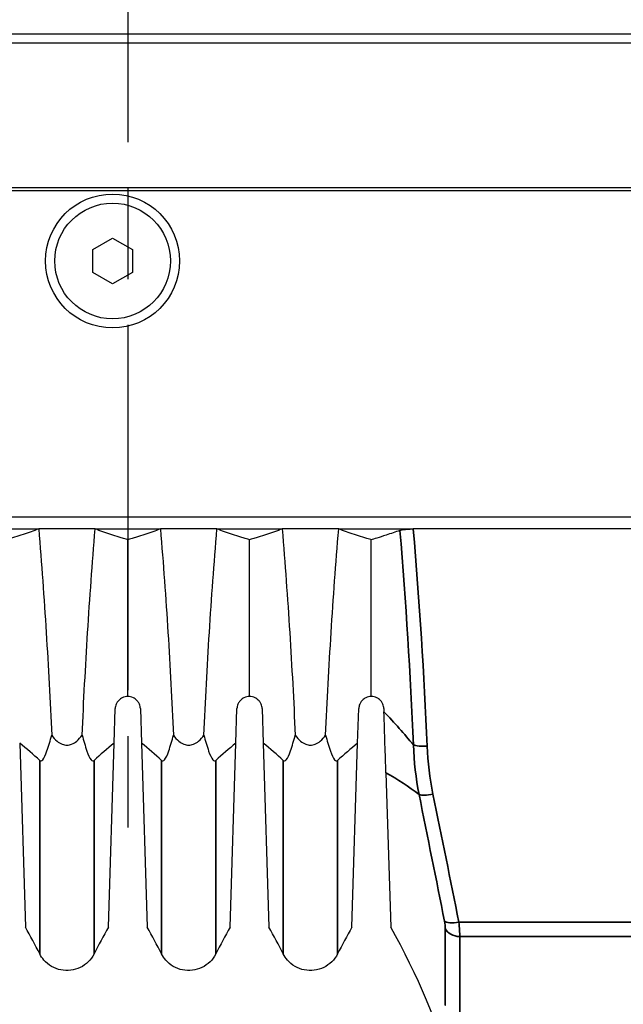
# Model space of a CAD drawing. Header units: millimetres. Extents: x 399 to 6076, y -1991 to 1602.
# Tile 144 of 256: x 4641 to 4660, y -438 to -406. Entities that reach past the tile are written whole.
import ezdxf

# ---------------------------------------------------------------- set-up
doc = ezdxf.new("R2010")
doc.units = ezdxf.units.MM
doc.linetypes.add('AM_ISO08W050', pattern=[18, 12, -1.5, 3, -1.5])
for name, color, linetype, lineweight in [('AM_7', 4, 'AM_ISO08W050', 25), ('可見 (ISO)', 7, 'Continuous', 25), ('窄部可見 (ISO)', 7, 'Continuous', 35)]:
    doc.layers.add(name, color=color, linetype=linetype, lineweight=lineweight)

msp = doc.modelspace()

# ---------------------------------------------------------------- linework, layer by layer
at = {"layer": 'AM_7'}
msp.add_line((4644.155, -343.644), (4644.155, -433.254), dxfattribs=at)
at = {"layer": '可見 (ISO)'}
for p, q in [((4679.655, -406.094), (4607.655, -406.094)), ((4679.655, -406.394), (4607.655, -406.394)), ((4679.655, -411.144), (4607.655, -411.144)), ((4678.655, -411.244), (4608.655, -411.244)), ((4643.005, -413.169), (4643.655, -412.794)), ((4643.655, -412.794), (4644.305, -413.169)), ((4643.005, -413.92), (4643.005, -413.169)), ((4644.305, -413.169), (4644.305, -413.92)), ((4643.655, -414.295), (4643.005, -413.92)), ((4644.305, -413.92), (4643.655, -414.295)), ((4611.655, -421.944), (4675.655, -421.944)), ((4639.083, -422.344), (4641.227, -422.344)), ((4643.083, -422.344), (4641.227, -422.344)), ((4643.083, -422.344), (4645.227, -422.344)), ((4647.083, -422.344), (4645.227, -422.344)), ((4647.083, -422.344), (4649.227, -422.344)), ((4651.083, -422.344), (4649.227, -422.344)), ((4651.083, -422.344), (4653.534, -422.344)), ((4665.776, -422.344), (4653.534, -422.344)), ((4644.155, -427.844), (4644.155, -422.7)), ((4648.155, -427.844), (4648.155, -422.7)), ((4652.155, -427.844), (4652.155, -422.7)), ((4653.301, -425.144), (4653.302, -425.144)), ((4653.334, -425.644), (4653.334, -425.644)), ((4653.462, -427.844), (4653.462, -427.844)), ((4643.707, -429.378), (4643.742, -428.244)), ((4644.568, -428.244), (4644.603, -429.378)), ((4647.707, -429.378), (4647.742, -428.244)), ((4648.568, -428.244), (4648.603, -429.378)), ((4651.707, -429.378), (4651.742, -428.244)), ((4652.568, -428.244), (4652.571, -428.347)), ((4640.603, -429.378), (4640.793, -435.418)), ((4643.517, -435.418), (4643.707, -429.378)), ((4644.603, -429.378), (4644.793, -435.418)), ((4647.517, -435.418), (4647.707, -429.378)), ((4648.603, -429.378), (4648.793, -435.418)), ((4651.517, -435.418), (4651.707, -429.378)), ((4652.634, -430.349), (4652.793, -435.418))]:
    msp.add_line(p, q, dxfattribs=at)
for radius in [2.2, 1.9]:
    msp.add_circle((4643.655, -413.544), radius, dxfattribs=at)
for centre, major_axis, start_param, end_param in [((4618.941, -433.056), (24.962, -2.231), 0.503, 0.558808), ((4665.369, -433.056), (24.962, 2.231), 2.582784, 2.638593), ((4622.941, -433.056), (24.962, -2.231), 0.503, 0.558808), ((4669.369, -433.056), (24.962, 2.231), 2.582784, 2.638593), ((4626.941, -433.056), (24.962, -2.231), 0.503, 0.558808), ((4673.369, -433.056), (24.962, 2.231), 2.582784, 2.638593)]:
    msp.add_ellipse(centre, major_axis=major_axis, ratio=0.420915, start_param=start_param, end_param=end_param, dxfattribs=at)
for points, knots in [([(4641.227, -422.344), (4641.063, -422.405), (4640.891, -422.465), (4640.623, -422.554), (4640.531, -422.584), (4640.392, -422.628), (4640.345, -422.642), (4640.251, -422.671), (4640.165, -422.697), (4640.155, -422.7)], [0.000001, 0.000001, 0.000001, 0.000001, 0.1158103, 0.1158103, 0.1736801, 0.1736801, 0.2025589, 0.2025589, 0.2315337, 0.2315337, 0.2315337, 0.2315337]), ([(4641.227, -422.344), (4641.321, -423.48), (4641.403, -424.615), (4641.545, -426.875), (4641.605, -428), (4641.655, -429.118)], [0.000001, 0.000001, 0.000001, 0.000001, 0.3426564, 0.3426564, 0.6852179, 0.6852179, 0.6852179, 0.6852179]), ([(4642.655, -429.118), (4642.705, -428), (4642.765, -426.874), (4642.907, -424.614), (4642.989, -423.48), (4643.083, -422.344)], [0.000001, 0.000001, 0.000001, 0.000001, 0.3426188, 0.3426188, 0.6852542, 0.6852542, 0.6852542, 0.6852542]), ([(4644.155, -422.7), (4644.145, -422.697), (4644.06, -422.671), (4643.965, -422.642), (4643.918, -422.628), (4643.779, -422.584), (4643.688, -422.554), (4643.419, -422.465), (4643.247, -422.405), (4643.083, -422.344)], [0.000001, 0.000001, 0.000001, 0.000001, 0.00576801, 0.00576801, 0.01151589, 0.01151589, 0.02303402, 0.02303402, 0.04608415, 0.04608415, 0.04608415, 0.04608415]), ([(4645.227, -422.344), (4645.063, -422.405), (4644.891, -422.465), (4644.623, -422.554), (4644.531, -422.584), (4644.392, -422.628), (4644.345, -422.642), (4644.251, -422.671), (4644.165, -422.697), (4644.155, -422.7)], [0.000001, 0.000001, 0.000001, 0.000001, 0.1158104, 0.1158104, 0.1736801, 0.1736801, 0.2025589, 0.2025589, 0.2315337, 0.2315337, 0.2315337, 0.2315337]), ([(4645.227, -422.344), (4645.321, -423.48), (4645.403, -424.615), (4645.545, -426.875), (4645.605, -428), (4645.655, -429.118)], [0.000001, 0.000001, 0.000001, 0.000001, 0.3426565, 0.3426565, 0.6852179, 0.6852179, 0.6852179, 0.6852179]), ([(4646.655, -429.118), (4646.705, -428), (4646.765, -426.874), (4646.907, -424.614), (4646.989, -423.48), (4647.083, -422.344)], [0.000001, 0.000001, 0.000001, 0.000001, 0.3426188, 0.3426188, 0.6852542, 0.6852542, 0.6852542, 0.6852542]), ([(4648.155, -422.7), (4648.145, -422.697), (4648.06, -422.671), (4647.965, -422.642), (4647.918, -422.628), (4647.779, -422.584), (4647.688, -422.554), (4647.419, -422.465), (4647.247, -422.405), (4647.083, -422.344)], [0.000001, 0.000001, 0.000001, 0.000001, 0.00576801, 0.00576801, 0.01151589, 0.01151589, 0.02303402, 0.02303402, 0.04608415, 0.04608415, 0.04608415, 0.04608415]), ([(4649.227, -422.344), (4649.063, -422.405), (4648.891, -422.465), (4648.623, -422.554), (4648.531, -422.584), (4648.392, -422.628), (4648.345, -422.642), (4648.251, -422.671), (4648.165, -422.697), (4648.155, -422.7)], [0.000001, 0.000001, 0.000001, 0.000001, 0.1158104, 0.1158104, 0.1736801, 0.1736801, 0.2025589, 0.2025589, 0.2315337, 0.2315337, 0.2315337, 0.2315337]), ([(4649.227, -422.344), (4649.321, -423.48), (4649.403, -424.615), (4649.545, -426.875), (4649.605, -428), (4649.655, -429.118)], [0.000001, 0.000001, 0.000001, 0.000001, 0.3426565, 0.3426565, 0.6852179, 0.6852179, 0.6852179, 0.6852179]), ([(4650.655, -429.118), (4650.705, -428), (4650.765, -426.874), (4650.907, -424.614), (4650.989, -423.48), (4651.083, -422.344)], [0.000001, 0.000001, 0.000001, 0.000001, 0.3426188, 0.3426188, 0.6852542, 0.6852542, 0.6852542, 0.6852542]), ([(4652.155, -422.7), (4652.145, -422.697), (4652.06, -422.671), (4651.965, -422.642), (4651.918, -422.628), (4651.779, -422.584), (4651.688, -422.554), (4651.419, -422.465), (4651.247, -422.405), (4651.083, -422.344)], [0.000001, 0.000001, 0.000001, 0.000001, 0.00576801, 0.00576801, 0.01151589, 0.01151589, 0.02303402, 0.02303402, 0.04608415, 0.04608415, 0.04608415, 0.04608415]), ([(4653.094, -422.393), (4652.948, -422.445), (4652.797, -422.497), (4652.427, -422.618), (4652.217, -422.681), (4652.155, -422.7)], [0.000001, 0.000001, 0.000001, 0.000001, 0.1003793, 0.1003793, 0.2370577, 0.2370577, 0.2370577, 0.2370577]), ([(4653.094, -422.393), (4653.114, -422.385), (4653.139, -422.379), (4653.199, -422.367), (4653.235, -422.362), (4653.313, -422.353), (4653.356, -422.35), (4653.445, -422.345), (4653.489, -422.344), (4653.534, -422.344)], [0, 0, 0, 0, 0.0135204, 0.0135204, 0.02746573, 0.02746573, 0.04149223, 0.04149223, 0.05500717, 0.05500717, 0.05500717, 0.05500717]), ([(4644.155, -427.844), (4644.095, -427.844), (4644.032, -427.857), (4643.953, -427.896), (4643.935, -427.907), (4643.881, -427.945), (4643.85, -427.976), (4643.805, -428.036), (4643.788, -428.065), (4643.764, -428.122), (4643.757, -428.146), (4643.746, -428.195), (4643.743, -428.22), (4643.742, -428.244)], [-0.08024384, -0.08024384, -0.08024384, -0.08024384, -0.05244875, -0.05244875, -0.04403813, -0.04403813, -0.02725332, -0.02725332, -0.01524627, -0.01524627, -0.00747113, -0.00747113, -0.000001, -0.000001, -0.000001, -0.000001]), ([(4644.568, -428.244), (4644.567, -428.22), (4644.564, -428.195), (4644.553, -428.146), (4644.546, -428.122), (4644.522, -428.065), (4644.505, -428.036), (4644.46, -427.976), (4644.429, -427.945), (4644.375, -427.907), (4644.357, -427.896), (4644.278, -427.857), (4644.215, -427.844), (4644.155, -427.844)], [-0.1004113, -0.1004113, -0.1004113, -0.1004113, -0.0910518, -0.0910518, -0.0813066, -0.0813066, -0.0662747, -0.0662747, -0.0452497, -0.0452497, -0.0347369, -0.0347369, -0.000001, -0.000001, -0.000001, -0.000001]), ([(4648.155, -427.844), (4648.095, -427.844), (4648.032, -427.857), (4647.953, -427.896), (4647.935, -427.907), (4647.881, -427.945), (4647.85, -427.976), (4647.805, -428.036), (4647.788, -428.065), (4647.764, -428.122), (4647.757, -428.146), (4647.746, -428.195), (4647.743, -428.22), (4647.742, -428.244)], [-0.08024384, -0.08024384, -0.08024384, -0.08024384, -0.05244875, -0.05244875, -0.04403813, -0.04403813, -0.02725332, -0.02725332, -0.01524627, -0.01524627, -0.00747113, -0.00747113, -0.000001, -0.000001, -0.000001, -0.000001]), ([(4648.568, -428.244), (4648.567, -428.22), (4648.564, -428.195), (4648.553, -428.146), (4648.546, -428.122), (4648.522, -428.065), (4648.505, -428.036), (4648.46, -427.976), (4648.429, -427.945), (4648.375, -427.907), (4648.357, -427.896), (4648.278, -427.857), (4648.215, -427.844), (4648.155, -427.844)], [-0.1004113, -0.1004113, -0.1004113, -0.1004113, -0.0910518, -0.0910518, -0.0813066, -0.0813066, -0.0662747, -0.0662747, -0.0452497, -0.0452497, -0.0347369, -0.0347369, -0.000001, -0.000001, -0.000001, -0.000001]), ([(4652.155, -427.844), (4652.095, -427.844), (4652.032, -427.857), (4651.953, -427.896), (4651.935, -427.907), (4651.881, -427.945), (4651.85, -427.976), (4651.805, -428.036), (4651.788, -428.065), (4651.764, -428.122), (4651.757, -428.146), (4651.746, -428.195), (4651.743, -428.22), (4651.742, -428.244)], [-0.08024384, -0.08024384, -0.08024384, -0.08024384, -0.05244875, -0.05244875, -0.04403813, -0.04403813, -0.02725332, -0.02725332, -0.01524627, -0.01524627, -0.00747113, -0.00747113, -0.000001, -0.000001, -0.000001, -0.000001]), ([(4652.568, -428.244), (4652.567, -428.22), (4652.564, -428.195), (4652.553, -428.146), (4652.546, -428.122), (4652.522, -428.065), (4652.505, -428.036), (4652.46, -427.976), (4652.429, -427.945), (4652.375, -427.907), (4652.357, -427.896), (4652.278, -427.857), (4652.215, -427.844), (4652.155, -427.844)], [-0.1004113, -0.1004113, -0.1004113, -0.1004113, -0.0910518, -0.0910518, -0.0813066, -0.0813066, -0.0662747, -0.0662747, -0.0452497, -0.0452497, -0.0347369, -0.0347369, -0.000001, -0.000001, -0.000001, -0.000001]), ([(4652.634, -430.349), (4652.625, -430.059), (4652.615, -429.745), (4652.593, -429.068), (4652.582, -428.714), (4652.571, -428.347)], [0, 0, 0, 0, 0.1138928, 0.1138928, 0.2273372, 0.2273372, 0.2273372, 0.2273372]), ([(4641.263, -429.946), (4641.27, -429.953), (4641.277, -429.957), (4641.292, -429.962), (4641.3, -429.962), (4641.327, -429.956), (4641.346, -429.94), (4641.409, -429.866), (4641.455, -429.761), (4641.556, -429.48), (4641.61, -429.292), (4641.655, -429.118)], [0, 0, 0, 0, 0.0047033, 0.0047033, 0.0100954, 0.0100954, 0.0241002, 0.0241002, 0.0656763, 0.0656763, 0.1177835, 0.1177835, 0.1177835, 0.1177835]), ([(4641.655, -429.118), (4641.706, -429.189), (4641.765, -429.257), (4641.882, -429.355), (4641.939, -429.391), (4642.05, -429.433), (4642.102, -429.444), (4642.209, -429.444), (4642.261, -429.433), (4642.372, -429.39), (4642.429, -429.354), (4642.546, -429.256), (4642.605, -429.188), (4642.655, -429.118)], [-0.1247328, -0.1247328, -0.1247328, -0.1247328, -0.0982905, -0.0982905, -0.0783586, -0.0783586, -0.0623217, -0.0623217, -0.0462805, -0.0462805, -0.0263056, -0.0263056, -0.000001, -0.000001, -0.000001, -0.000001]), ([(4642.655, -429.118), (4642.701, -429.292), (4642.755, -429.481), (4642.855, -429.761), (4642.901, -429.866), (4642.964, -429.94), (4642.983, -429.956), (4643.01, -429.962), (4643.018, -429.962), (4643.033, -429.957), (4643.04, -429.953), (4643.047, -429.946)], [0.000001, 0.000001, 0.000001, 0.000001, 0.0714922, 0.0714922, 0.1278125, 0.1278125, 0.1466939, 0.1466939, 0.1539664, 0.1539664, 0.1603115, 0.1603115, 0.1603115, 0.1603115]), ([(4645.263, -429.946), (4645.27, -429.953), (4645.277, -429.957), (4645.292, -429.962), (4645.3, -429.962), (4645.327, -429.956), (4645.346, -429.94), (4645.41, -429.866), (4645.455, -429.761), (4645.556, -429.48), (4645.61, -429.292), (4645.655, -429.118)], [0, 0, 0, 0, 0.0047042, 0.0047042, 0.0100974, 0.0100974, 0.0241052, 0.0241052, 0.0657013, 0.0657013, 0.1178924, 0.1178924, 0.1178924, 0.1178924]), ([(4645.655, -429.118), (4645.706, -429.189), (4645.765, -429.257), (4645.882, -429.355), (4645.939, -429.391), (4646.05, -429.433), (4646.102, -429.444), (4646.209, -429.444), (4646.261, -429.433), (4646.372, -429.39), (4646.429, -429.354), (4646.546, -429.256), (4646.605, -429.188), (4646.655, -429.118)], [-0.1247327, -0.1247327, -0.1247327, -0.1247327, -0.0982902, -0.0982902, -0.0783586, -0.0783586, -0.0623217, -0.0623217, -0.0462805, -0.0462805, -0.0263058, -0.0263058, -0.000001, -0.000001, -0.000001, -0.000001]), ([(4646.655, -429.118), (4646.701, -429.292), (4646.755, -429.481), (4646.855, -429.761), (4646.901, -429.866), (4646.964, -429.94), (4646.983, -429.956), (4647.01, -429.962), (4647.018, -429.962), (4647.033, -429.957), (4647.04, -429.953), (4647.047, -429.946)], [0.000001, 0.000001, 0.000001, 0.000001, 0.0714924, 0.0714924, 0.1277503, 0.1277503, 0.146606, 0.146606, 0.1538685, 0.1538685, 0.1602048, 0.1602048, 0.1602048, 0.1602048]), ([(4649.263, -429.946), (4649.27, -429.953), (4649.277, -429.957), (4649.292, -429.962), (4649.3, -429.962), (4649.327, -429.956), (4649.346, -429.94), (4649.41, -429.866), (4649.455, -429.761), (4649.556, -429.48), (4649.61, -429.292), (4649.655, -429.118)], [0, 0, 0, 0, 0.0047042, 0.0047042, 0.0100974, 0.0100974, 0.0241052, 0.0241052, 0.0657013, 0.0657013, 0.1178924, 0.1178924, 0.1178924, 0.1178924]), ([(4649.655, -429.118), (4649.706, -429.189), (4649.765, -429.257), (4649.882, -429.355), (4649.939, -429.391), (4650.05, -429.433), (4650.102, -429.444), (4650.209, -429.444), (4650.261, -429.433), (4650.372, -429.39), (4650.429, -429.354), (4650.546, -429.256), (4650.605, -429.188), (4650.655, -429.118)], [-0.1247327, -0.1247327, -0.1247327, -0.1247327, -0.0982902, -0.0982902, -0.0783586, -0.0783586, -0.0623217, -0.0623217, -0.0462805, -0.0462805, -0.0263058, -0.0263058, -0.000001, -0.000001, -0.000001, -0.000001]), ([(4650.655, -429.118), (4650.701, -429.292), (4650.755, -429.481), (4650.855, -429.761), (4650.901, -429.866), (4650.964, -429.94), (4650.983, -429.956), (4651.01, -429.962), (4651.018, -429.962), (4651.033, -429.957), (4651.04, -429.953), (4651.047, -429.946)], [0.000001, 0.000001, 0.000001, 0.000001, 0.0714924, 0.0714924, 0.1277503, 0.1277503, 0.146606, 0.146606, 0.1538685, 0.1538685, 0.1602048, 0.1602048, 0.1602048, 0.1602048]), ([(4643.047, -436.3), (4642.998, -436.396), (4642.933, -436.485), (4642.779, -436.636), (4642.688, -436.7), (4642.493, -436.795), (4642.386, -436.826), (4642.171, -436.853), (4642.06, -436.848), (4641.847, -436.805), (4641.744, -436.765), (4641.557, -436.656), (4641.471, -436.585), (4641.346, -436.441), (4641.3, -436.372), (4641.263, -436.3)], [0, 0, 0, 0, 0.0323105, 0.0323105, 0.0648229, 0.0648229, 0.097328, 0.097328, 0.1298334, 0.1298334, 0.1623388, 0.1623388, 0.1948441, 0.1948441, 0.2193183, 0.2193183, 0.2193183, 0.2193183]), ([(4647.047, -436.3), (4646.998, -436.396), (4646.933, -436.485), (4646.779, -436.636), (4646.688, -436.7), (4646.493, -436.795), (4646.386, -436.826), (4646.171, -436.853), (4646.06, -436.848), (4645.847, -436.805), (4645.744, -436.765), (4645.557, -436.656), (4645.471, -436.585), (4645.346, -436.441), (4645.3, -436.372), (4645.263, -436.3)], [0, 0, 0, 0, 0.0323105, 0.0323105, 0.0648229, 0.0648229, 0.097328, 0.097328, 0.1298334, 0.1298334, 0.1623388, 0.1623388, 0.1948441, 0.1948441, 0.2193183, 0.2193183, 0.2193183, 0.2193183]), ([(4651.047, -436.3), (4650.998, -436.396), (4650.933, -436.485), (4650.779, -436.636), (4650.688, -436.7), (4650.493, -436.795), (4650.386, -436.826), (4650.171, -436.853), (4650.06, -436.848), (4649.847, -436.805), (4649.744, -436.765), (4649.557, -436.656), (4649.471, -436.585), (4649.346, -436.441), (4649.3, -436.372), (4649.263, -436.3)], [0, 0, 0, 0, 0.0323105, 0.0323105, 0.0648229, 0.0648229, 0.097328, 0.097328, 0.1298334, 0.1298334, 0.1623388, 0.1623388, 0.1948441, 0.1948441, 0.2193183, 0.2193183, 0.2193183, 0.2193183])]:
    msp.add_open_spline(points, degree=3, knots=knots, dxfattribs=at)
for points in [[(4641.263, -436.3), (4641.113, -436.003), (4640.956, -435.709), (4640.793, -435.418)], [(4643.517, -435.418), (4643.354, -435.709), (4643.197, -436.003), (4643.047, -436.3)], [(4645.263, -436.3), (4645.113, -436.003), (4644.956, -435.709), (4644.793, -435.418)], [(4647.517, -435.418), (4647.354, -435.709), (4647.197, -436.003), (4647.047, -436.3)], [(4649.263, -436.3), (4649.113, -436.003), (4648.956, -435.709), (4648.793, -435.418)], [(4651.517, -435.418), (4651.354, -435.709), (4651.197, -436.003), (4651.047, -436.3)], [(4654.88, -440.344), (4654.368, -438.636), (4653.664, -436.974), (4652.793, -435.418)], [(4641.263, -436.3), (4641.263, -436.3), (4641.263, -436.3), (4641.263, -436.3)], [(4647.047, -436.3), (4647.047, -436.3), (4647.047, -436.3), (4647.047, -436.3)], [(4651.047, -436.3), (4651.047, -436.3), (4651.047, -436.3), (4651.047, -436.3)]]:
    msp.add_open_spline(points, degree=3, dxfattribs=at)
at = {"layer": '窄部可見 (ISO)'}
for p, q in [((4655.031, -435.26), (4664.279, -435.26)), ((4664.251, -435.731), (4655.06, -435.731))]:
    msp.add_line(p, q, dxfattribs=at)
for centre, major_axis, ratio, start_param, end_param in [((4653.99, -429.375), (-0.499, -0.022), 0.205512, 0.432767, 1.561589), ((4654.181, -430.935), (-0.49, -0.099), 0.232784, 0.334618, 1.523837), ((4655.031, -435.099), (-0.49, -0.097), 0.315833, 0.216242, 1.508218), ((4655.06, -435.335), (-0.5, 0), 0.792293, 0.330124, 1.570737), ((4654.293, -437.118), (0.282, -0.876), 0.090196, 6.261739, 6.556605)]:
    msp.add_ellipse(centre, major_axis=major_axis, ratio=ratio, start_param=start_param, end_param=end_param, dxfattribs=at)
for points in [[(4653.538, -429.438), (4653.437, -427.114), (4653.293, -424.758), (4653.094, -422.393)], [(4653.534, -422.344), (4653.738, -424.738), (4653.886, -427.124), (4653.99, -429.478)], [(4652.571, -428.347), (4652.918, -428.713), (4653.241, -429.077), (4653.538, -429.438)], [(4653.726, -431.065), (4653.622, -430.53), (4653.559, -429.988), (4653.538, -429.438)], [(4653.99, -429.478), (4654.014, -430.009), (4654.078, -430.534), (4654.181, -431.053)], [(4653.726, -431.065), (4653.393, -430.806), (4653.026, -430.565), (4652.634, -430.349)], [(4654.559, -435.228), (4654.291, -433.857), (4654.003, -432.472), (4653.726, -431.065)], [(4654.181, -431.053), (4654.465, -432.473), (4654.759, -433.874), (4655.031, -435.26)], [(4654.587, -435.463), (4654.587, -435.403), (4654.577, -435.32), (4654.559, -435.228)], [(4654.587, -437.955), (4654.587, -437.313), (4654.587, -436.482), (4654.587, -435.463)], [(4655.031, -435.26), (4655.05, -435.446), (4655.06, -435.611), (4655.06, -435.731)], [(4655.06, -435.731), (4655.06, -436.768), (4655.06, -437.614), (4655.06, -438.267)]]:
    msp.add_open_spline(points, degree=3, dxfattribs=at)
for points, knots in [([(4641.263, -436.3), (4641.263, -436.3), (4641.263, -436.3), (4641.263, -436.3), (4641.263, -436.299), (4641.263, -436.157), (4641.263, -435.874), (4641.263, -435.845), (4641.263, -435.815), (4641.263, -435.783), (4641.263, -435.697), (4641.263, -435.6), (4641.263, -435.494), (4641.263, -435.447), (4641.263, -435.397), (4641.263, -435.346), (4641.263, -435.282), (4641.263, -435.215), (4641.263, -435.145), (4641.263, -434.987), (4641.263, -434.813), (4641.263, -434.624), (4641.263, -434.512), (4641.263, -434.395), (4641.263, -434.271), (4641.263, -434.106), (4641.263, -433.931), (4641.263, -433.746), (4641.263, -433.734), (4641.263, -433.722), (4641.263, -433.71), (4641.263, -433.541), (4641.263, -433.364), (4641.263, -433.18), (4641.263, -433.174), (4641.263, -433.168), (4641.263, -433.163), (4641.263, -432.985), (4641.263, -432.8), (4641.263, -432.61), (4641.263, -432.367), (4641.263, -432.114), (4641.263, -431.851), (4641.263, -431.383), (4641.263, -430.885), (4641.263, -430.355), (4641.263, -430.221), (4641.263, -430.085), (4641.263, -429.946)], [0.0148453, 0.0148453, 0.0148453, 0.0148453, 0.01485383, 0.01485383, 0.01485383, 0.01856729, 0.01856729, 0.01856729, 0.01894322, 0.01894322, 0.01894322, 0.01996828, 0.01996828, 0.01996828, 0.02042402, 0.02042402, 0.02042402, 0.02099352, 0.02099352, 0.02099352, 0.02228075, 0.02228075, 0.02228075, 0.02304447, 0.02304447, 0.02304447, 0.02406981, 0.02406981, 0.02406981, 0.02413748, 0.02413748, 0.02413748, 0.02506585, 0.02506585, 0.02506585, 0.02509499, 0.02509499, 0.02509499, 0.02599421, 0.02599421, 0.02599421, 0.02714365, 0.02714365, 0.02714365, 0.02918962, 0.02918962, 0.02918962, 0.02970767, 0.02970767, 0.02970767, 0.02970767]), ([(4643.047, -429.946), (4643.047, -430.085), (4643.047, -430.221), (4643.047, -430.355), (4643.047, -430.885), (4643.047, -431.383), (4643.047, -431.851), (4643.047, -432.114), (4643.047, -432.367), (4643.047, -432.61), (4643.047, -432.8), (4643.047, -432.985), (4643.047, -433.163), (4643.047, -433.168), (4643.047, -433.174), (4643.047, -433.18), (4643.047, -433.364), (4643.047, -433.541), (4643.047, -433.71), (4643.047, -433.722), (4643.047, -433.734), (4643.047, -433.746), (4643.047, -433.931), (4643.047, -434.106), (4643.047, -434.271), (4643.047, -434.395), (4643.047, -434.512), (4643.047, -434.624), (4643.047, -434.813), (4643.047, -434.987), (4643.047, -435.145), (4643.047, -435.215), (4643.047, -435.282), (4643.047, -435.346), (4643.047, -435.397), (4643.047, -435.447), (4643.047, -435.494), (4643.047, -435.6), (4643.047, -435.697), (4643.047, -435.783), (4643.047, -435.815), (4643.047, -435.845), (4643.047, -435.874), (4643.047, -436.157), (4643.047, -436.299), (4643.047, -436.3), (4643.047, -436.3), (4643.047, -436.3), (4643.047, -436.3)], [0, 0, 0, 0, 0.00051308, 0.00051308, 0.00051308, 0.0025394, 0.0025394, 0.0025394, 0.00367781, 0.00367781, 0.00367781, 0.0045684, 0.0045684, 0.0045684, 0.00459726, 0.00459726, 0.00459726, 0.00551672, 0.00551672, 0.00551672, 0.00558374, 0.00558374, 0.00558374, 0.00659923, 0.00659923, 0.00659923, 0.00735562, 0.00735562, 0.00735562, 0.0086305, 0.0086305, 0.0086305, 0.00919453, 0.00919453, 0.00919453, 0.0096459, 0.0096459, 0.0096459, 0.01066112, 0.01066112, 0.01066112, 0.01103343, 0.01103343, 0.01103343, 0.01471124, 0.01471124, 0.01471124, 0.0147197, 0.0147197, 0.0147197, 0.0147197]), ([(4645.263, -436.3), (4645.263, -436.3), (4645.263, -436.3), (4645.263, -436.3), (4645.263, -436.3), (4645.263, -436.263), (4645.263, -436.192), (4645.263, -436.184), (4645.263, -436.176), (4645.263, -436.167), (4645.263, -436.096), (4645.263, -435.999), (4645.263, -435.875), (4645.263, -435.845), (4645.263, -435.813), (4645.263, -435.78), (4645.263, -435.659), (4645.263, -435.517), (4645.263, -435.354), (4645.263, -435.288), (4645.263, -435.218), (4645.263, -435.145), (4645.263, -435.103), (4645.263, -435.061), (4645.263, -435.017), (4645.263, -434.927), (4645.263, -434.832), (4645.263, -434.733), (4645.263, -434.698), (4645.263, -434.664), (4645.263, -434.628), (4645.263, -434.512), (4645.263, -434.39), (4645.263, -434.262), (4645.263, -433.789), (4645.263, -433.244), (4645.263, -432.626), (4645.263, -432.377), (4645.263, -432.117), (4645.263, -431.845), (4645.263, -431.372), (4645.263, -430.87), (4645.263, -430.34), (4645.263, -430.21), (4645.263, -430.079), (4645.263, -429.946)], [0.01471976, 0.01471976, 0.01471976, 0.01471976, 0.01472291, 0.01472291, 0.01472291, 0.01655015, 0.01655015, 0.01655015, 0.01675426, 0.01675426, 0.01675426, 0.01838906, 0.01838906, 0.01838906, 0.01878473, 0.01878473, 0.01878473, 0.02022796, 0.02022796, 0.02022796, 0.02081539, 0.02081539, 0.02081539, 0.02114741, 0.02114741, 0.02114741, 0.0218311, 0.0218311, 0.0218311, 0.02206687, 0.02206687, 0.02206687, 0.02284675, 0.02284675, 0.02284675, 0.02574468, 0.02574468, 0.02574468, 0.02690861, 0.02690861, 0.02690861, 0.02892924, 0.02892924, 0.02892924, 0.02942249, 0.02942249, 0.02942249, 0.02942249]), ([(4647.047, -429.946), (4647.047, -430.079), (4647.047, -430.21), (4647.047, -430.34), (4647.047, -430.87), (4647.047, -431.372), (4647.047, -431.845), (4647.047, -432.117), (4647.047, -432.377), (4647.047, -432.626), (4647.047, -433.244), (4647.047, -433.789), (4647.047, -434.262), (4647.047, -434.39), (4647.047, -434.512), (4647.047, -434.628), (4647.047, -434.664), (4647.047, -434.698), (4647.047, -434.733), (4647.047, -434.832), (4647.047, -434.927), (4647.047, -435.017), (4647.047, -435.061), (4647.047, -435.103), (4647.047, -435.145), (4647.047, -435.218), (4647.047, -435.288), (4647.047, -435.354), (4647.047, -435.517), (4647.047, -435.659), (4647.047, -435.78), (4647.047, -435.813), (4647.047, -435.845), (4647.047, -435.875), (4647.047, -435.999), (4647.047, -436.096), (4647.047, -436.167), (4647.047, -436.176), (4647.047, -436.184), (4647.047, -436.192), (4647.047, -436.263), (4647.047, -436.3), (4647.047, -436.3), (4647.047, -436.3), (4647.047, -436.3), (4647.047, -436.3)], [0, 0, 0, 0, 0.00049803, 0.00049803, 0.00049803, 0.00253825, 0.00253825, 0.00253825, 0.00371346, 0.00371346, 0.00371346, 0.00663948, 0.00663948, 0.00663948, 0.00742692, 0.00742692, 0.00742692, 0.00766497, 0.00766497, 0.00766497, 0.00835528, 0.00835528, 0.00835528, 0.00869052, 0.00869052, 0.00869052, 0.00928365, 0.00928365, 0.00928365, 0.01074087, 0.01074087, 0.01074087, 0.01114038, 0.01114038, 0.01114038, 0.01279102, 0.01279102, 0.01279102, 0.0129971, 0.0129971, 0.0129971, 0.01484206, 0.01484206, 0.01484206, 0.01484523, 0.01484523, 0.01484523, 0.01484523]), ([(4649.263, -436.3), (4649.263, -436.3), (4649.263, -436.3), (4649.263, -436.3), (4649.263, -436.3), (4649.263, -436.263), (4649.263, -436.192), (4649.263, -436.184), (4649.263, -436.176), (4649.263, -436.167), (4649.263, -436.096), (4649.263, -435.999), (4649.263, -435.875), (4649.263, -435.845), (4649.263, -435.813), (4649.263, -435.78), (4649.263, -435.659), (4649.263, -435.517), (4649.263, -435.354), (4649.263, -435.288), (4649.263, -435.218), (4649.263, -435.145), (4649.263, -435.103), (4649.263, -435.061), (4649.263, -435.017), (4649.263, -434.927), (4649.263, -434.832), (4649.263, -434.733), (4649.263, -434.698), (4649.263, -434.664), (4649.263, -434.628), (4649.263, -434.512), (4649.263, -434.39), (4649.263, -434.262), (4649.263, -433.789), (4649.263, -433.244), (4649.263, -432.626), (4649.263, -432.377), (4649.263, -432.117), (4649.263, -431.845), (4649.263, -431.372), (4649.263, -430.87), (4649.263, -430.34), (4649.263, -430.21), (4649.263, -430.079), (4649.263, -429.946)], [0.01471976, 0.01471976, 0.01471976, 0.01471976, 0.01472291, 0.01472291, 0.01472291, 0.01655015, 0.01655015, 0.01655015, 0.01675426, 0.01675426, 0.01675426, 0.01838906, 0.01838906, 0.01838906, 0.01878473, 0.01878473, 0.01878473, 0.02022796, 0.02022796, 0.02022796, 0.02081539, 0.02081539, 0.02081539, 0.02114741, 0.02114741, 0.02114741, 0.0218311, 0.0218311, 0.0218311, 0.02206687, 0.02206687, 0.02206687, 0.02284675, 0.02284675, 0.02284675, 0.02574468, 0.02574468, 0.02574468, 0.02690861, 0.02690861, 0.02690861, 0.02892924, 0.02892924, 0.02892924, 0.02942249, 0.02942249, 0.02942249, 0.02942249]), ([(4651.047, -429.946), (4651.047, -430.079), (4651.047, -430.21), (4651.047, -430.34), (4651.047, -430.87), (4651.047, -431.372), (4651.047, -431.845), (4651.047, -432.117), (4651.047, -432.377), (4651.047, -432.626), (4651.047, -433.244), (4651.047, -433.789), (4651.047, -434.262), (4651.047, -434.39), (4651.047, -434.512), (4651.047, -434.628), (4651.047, -434.664), (4651.047, -434.698), (4651.047, -434.733), (4651.047, -434.832), (4651.047, -434.927), (4651.047, -435.017), (4651.047, -435.061), (4651.047, -435.103), (4651.047, -435.145), (4651.047, -435.218), (4651.047, -435.288), (4651.047, -435.354), (4651.047, -435.517), (4651.047, -435.659), (4651.047, -435.78), (4651.047, -435.813), (4651.047, -435.845), (4651.047, -435.875), (4651.047, -435.999), (4651.047, -436.096), (4651.047, -436.167), (4651.047, -436.176), (4651.047, -436.184), (4651.047, -436.192), (4651.047, -436.263), (4651.047, -436.3), (4651.047, -436.3), (4651.047, -436.3), (4651.047, -436.3), (4651.047, -436.3)], [0, 0, 0, 0, 0.00049803, 0.00049803, 0.00049803, 0.00253825, 0.00253825, 0.00253825, 0.00371346, 0.00371346, 0.00371346, 0.00663948, 0.00663948, 0.00663948, 0.00742692, 0.00742692, 0.00742692, 0.00766497, 0.00766497, 0.00766497, 0.00835528, 0.00835528, 0.00835528, 0.00869052, 0.00869052, 0.00869052, 0.00928365, 0.00928365, 0.00928365, 0.01074087, 0.01074087, 0.01074087, 0.01114038, 0.01114038, 0.01114038, 0.01279102, 0.01279102, 0.01279102, 0.0129971, 0.0129971, 0.0129971, 0.01484206, 0.01484206, 0.01484206, 0.01484523, 0.01484523, 0.01484523, 0.01484523])]:
    msp.add_open_spline(points, degree=3, knots=knots, dxfattribs=at)

doc.saveas('drawing.dxf')
